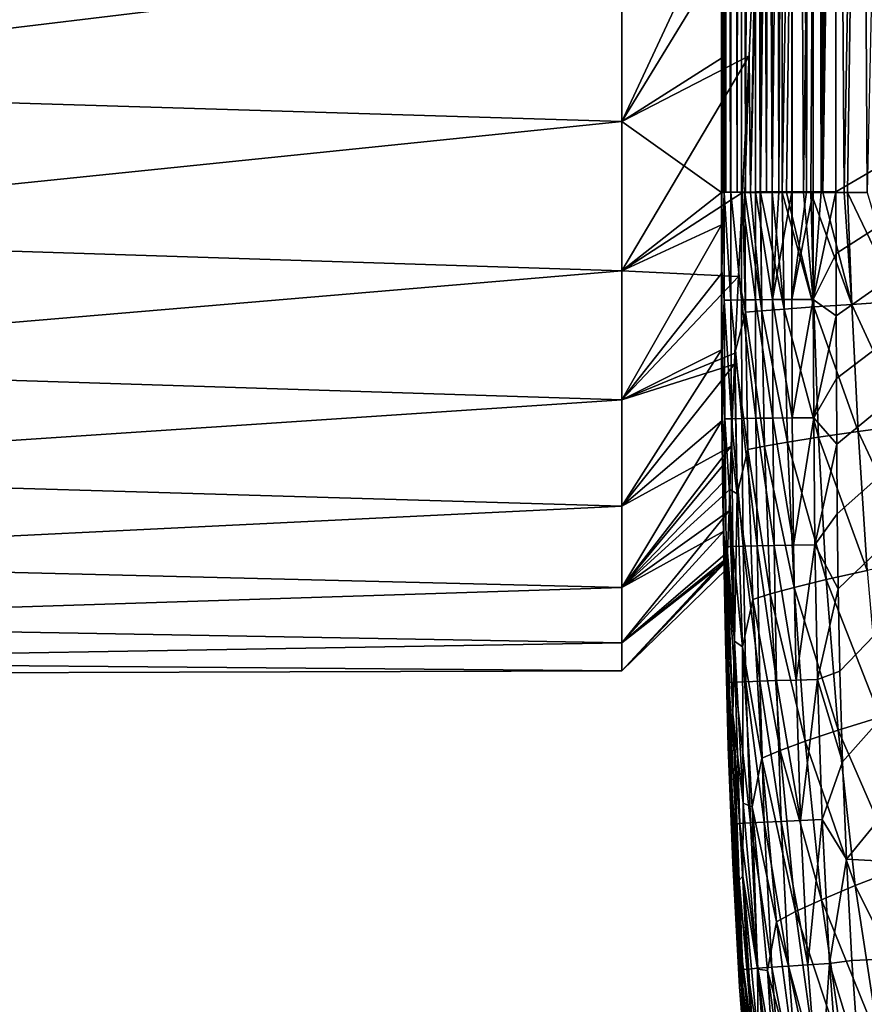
# Model space of a CAD drawing. Header units: metres. Extents: x -82 to 113, y -109 to 109.
# Tile 36 of 256: x -29.89 to -22.57, y -92.36 to -83.82. Entities that reach past the tile are written whole.
import ezdxf

# ---------------------------------------------------------------- set-up
doc = ezdxf.new("R2010")
doc.units = ezdxf.units.M
doc.layers.add('solid_20_382_013_XXX', color=7, linetype='CONTINUOUS')

msp = doc.modelspace()

# ---------------------------------------------------------------- linework, layer by layer
at = {"layer": 'solid_20_382_013_XXX'}
for points in [[(-23.069218, -85.314766, -22.980833), (-23.000788, -60.712326, -23.071531), (-23.189531, -60.751041, -23.119652)], [(-23.069218, -85.314766, -22.980833), (-23.009754, -85.31469, -22.966312), (-23.000788, -60.712326, -23.071531)], [(-23.009754, -85.31469, -22.966312), (-22.942413, -85.314644, -22.954447), (-23.000788, -60.712326, -23.071531)], [(-22.942413, -85.314644, -22.954447), (-22.806494, -60.699379, -23.060045), (-23.000788, -60.712326, -23.071531)], [(-22.808977, -68.767166, -23.030502), (-22.806494, -60.699379, -23.060045), (-22.942413, -85.314644, -22.954447)], [(-23.414785, -85.315926, -23.15464), (-23.364967, -60.788895, -23.203453), (-23.51861, -60.822563, -23.321909)], [(-23.414785, -85.315926, -23.15464), (-23.364758, -85.315666, -23.118164), (-23.364967, -60.788895, -23.203453)], [(-23.307114, -85.315407, -23.081621), (-23.189531, -60.751041, -23.119652), (-23.364967, -60.788895, -23.203453)], [(-23.364758, -85.315666, -23.118164), (-23.307114, -85.315407, -23.081621), (-23.364967, -60.788895, -23.203453)], [(-23.307114, -85.315407, -23.081621), (-23.196331, -85.315033, -23.025547), (-23.189531, -60.751041, -23.119652)], [(-23.196331, -85.315033, -23.025547), (-23.191294, -85.315018, -23.023397), (-23.189531, -60.751041, -23.119652)], [(-23.191294, -85.315018, -23.023397), (-23.069218, -85.314766, -22.980833), (-23.189531, -60.751041, -23.119652)], [(-23.793049, -85.321022, -23.813835), (-23.784405, -60.876698, -23.851048), (-23.801607, -60.95929, -24.056564)], [(-23.793049, -85.321022, -23.813835), (-23.781471, -85.320465, -23.744371), (-23.784405, -60.876698, -23.851048)], [(-23.726704, -85.319038, -23.564386), (-23.731098, -60.866573, -23.653408), (-23.784405, -60.876698, -23.851048)], [(-23.767967, -85.32, -23.686777), (-23.726704, -85.319038, -23.564386), (-23.784405, -60.876698, -23.851048)], [(-23.781471, -85.320465, -23.744371), (-23.767967, -85.32, -23.686777), (-23.784405, -60.876698, -23.851048)], [(-23.669737, -85.31813, -23.448063), (-23.642164, -60.84882, -23.473776), (-23.731098, -60.866573, -23.653408)], [(-23.723799, -85.318977, -23.557404), (-23.669737, -85.31813, -23.448063), (-23.731098, -60.866573, -23.653408)], [(-23.726704, -85.319038, -23.564386), (-23.723799, -85.318977, -23.557404), (-23.731098, -60.866573, -23.653408)], [(-23.669737, -85.31813, -23.448063), (-23.632595, -85.317665, -23.388237), (-23.642164, -60.84882, -23.473776)], [(-23.597876, -85.317299, -23.339663), (-23.51861, -60.822563, -23.321909), (-23.642164, -60.84882, -23.473776)], [(-23.632595, -85.317665, -23.388237), (-23.597876, -85.317299, -23.339663), (-23.642164, -60.84882, -23.473776)], [(-23.597876, -85.317299, -23.339663), (-23.511566, -85.316551, -23.240419), (-23.51861, -60.822563, -23.321909)], [(-23.511566, -85.316551, -23.240419), (-23.414785, -85.315926, -23.15464), (-23.51861, -60.822563, -23.321909)], [(-23.793049, -85.321022, -23.813835), (-23.801607, -60.95929, -24.056564), (-23.80172, -68.567528, -24.030706)], [(-23.793049, -85.321022, -23.813835), (-23.80172, -68.567528, -24.030706), (-23.801802, -73.945496, -24.007229)], [(-22.942413, -85.314644, -22.954447), (-22.81069, -77.289207, -22.990841), (-22.808977, -68.767166, -23.030502)], [(-23.793049, -85.321022, -23.813835), (-23.801802, -73.945496, -24.007229), (-23.801851, -77.14267, -23.990726)], [(-23.803143, -78.205772, -27.08736), (-23.802862, -85.322258, -25.74333), (-23.803001, -76.859779, -26.972336)], [(-23.802862, -85.322258, -25.74333), (-23.802402, -76.858665, -25.517931), (-23.803001, -76.859779, -26.972336)], [(-23.802862, -85.322258, -25.74333), (-23.801994, -85.322258, -23.944342), (-23.802402, -76.858665, -25.517931)], [(-23.801994, -85.322258, -23.944342), (-23.801851, -77.14267, -23.990726), (-23.802402, -76.858665, -25.517931)], [(-23.365648, -85.32267, -50.423298), (-23.39032, -78.141808, -50.704758), (-23.274719, -76.858665, -51.759754)], [(-23.278244, -85.32267, -51.117401), (-23.365648, -85.32267, -50.423298), (-23.274719, -76.858665, -51.759754)], [(-23.278244, -85.32267, -51.117401), (-23.274719, -76.858665, -51.759754), (-23.138985, -76.858665, -52.65329)], [(-23.240612, -85.32267, -51.382061), (-23.278244, -85.32267, -51.117401), (-23.138985, -76.858665, -52.65329)], [(-23.094082, -85.32267, -52.267021), (-23.240612, -85.32267, -51.382061), (-23.138985, -76.858665, -52.65329)], [(-23.094082, -85.32267, -52.267021), (-23.138985, -76.858665, -52.65329), (-22.981079, -76.858665, -53.478127)], [(-23.029715, -85.32267, -52.598145), (-23.094082, -85.32267, -52.267021), (-22.981079, -76.858665, -53.478127)], [(-22.926821, -85.32267, -53.071785), (-23.029715, -85.32267, -52.598145), (-22.981079, -76.858665, -53.478127)], [(-22.926821, -85.32267, -53.071785), (-22.981079, -76.858665, -53.478127), (-22.799257, -76.858665, -54.236935)], [(-22.741341, -85.32267, -53.791428), (-22.926821, -85.32267, -53.071785), (-22.799257, -76.858665, -54.236935)], [(-22.741341, -85.32267, -53.791428), (-22.799257, -76.858665, -54.236935), (-22.59177, -76.858665, -54.932392)], [(-22.712763, -85.32267, -53.889912), (-22.741341, -85.32267, -53.791428), (-22.59177, -76.858665, -54.932392)], [(-22.542662, -85.32267, -54.421597), (-22.712763, -85.32267, -53.889912), (-22.59177, -76.858665, -54.932392)], [(-22.542662, -85.32267, -54.421597), (-22.59177, -76.858665, -54.932392), (-22.356874, -76.858665, -55.567162)], [(-23.793049, -85.321022, -23.813835), (-23.801851, -77.14267, -23.990726), (-23.801994, -85.322258, -23.944342)], [(-22.942413, -85.314644, -22.954447), (-22.813171, -85.314659, -22.944649), (-22.81069, -77.289207, -22.990841)], [(-22.81069, -77.289207, -22.990841), (-22.813171, -85.314659, -22.944649), (-13.600293, -79.930237, -22.896109)], [(-23.365648, -85.32267, -50.423298), (-23.398672, -78.949333, -50.570068), (-23.39032, -78.141808, -50.704758)], [(-23.803143, -78.205772, -27.08736), (-23.803268, -79.043488, -27.23632), (-23.802862, -85.322258, -25.74333)], [(-23.466204, -85.32267, -49.438103), (-23.412252, -79.751457, -50.38311), (-23.398672, -78.949333, -50.570068)], [(-23.365648, -85.32267, -50.423298), (-23.466204, -85.32267, -49.438103), (-23.398672, -78.949333, -50.570068)], [(-23.803268, -79.043488, -27.23632), (-23.803427, -79.861053, -27.441381), (-23.802862, -85.322258, -25.74333)], [(-23.466204, -85.32267, -49.438103), (-23.430706, -80.546272, -50.142731), (-23.412252, -79.751457, -50.38311)], [(-23.803427, -79.861053, -27.441381), (-23.803856, -85.322258, -27.441784), (-23.802862, -85.322258, -25.74333)], [(-23.803427, -79.861053, -27.441381), (-23.803846, -81.416069, -28.006645), (-23.803856, -85.322258, -27.441784)], [(-22.811981, -85.850426, -22.941223), (-13.600293, -79.930237, -22.896109), (-22.813171, -85.314659, -22.944649)], [(-22.811981, -85.850426, -22.941223), (-22.810823, -86.390823, -22.937725), (-13.600293, -79.930237, -22.896109)], [(-22.810823, -86.390823, -22.937725), (-22.809156, -86.93644, -22.934143), (-13.600293, -79.930237, -22.896109)], [(-22.809156, -86.93644, -22.934143), (-22.80666, -87.504013, -22.930359), (-13.600293, -79.930237, -22.896109)], [(-22.80666, -87.504013, -22.930359), (-22.801552, -88.108177, -22.926247), (-13.600293, -79.930237, -22.896109)], [(-22.801552, -88.108177, -22.926247), (-22.79269, -88.759438, -22.921709), (-13.600293, -79.930237, -22.896109)], [(-22.79269, -88.759438, -22.921709), (-22.778563, -89.473228, -22.916603), (-13.600293, -79.930237, -22.896109)], [(-22.778563, -89.473228, -22.916603), (-22.756174, -90.259949, -22.910789), (-13.600293, -79.930237, -22.896109)], [(-22.756174, -90.259949, -22.910789), (-22.72257, -91.105087, -22.904301), (-13.600293, -79.930237, -22.896109)], [(-22.72257, -91.105087, -22.904301), (-13.589728, -91.606667, -22.789688), (-13.600293, -79.930237, -22.896109)], [(-23.466204, -85.32267, -49.438103), (-23.453379, -81.32621, -49.849686), (-23.430706, -80.546272, -50.142731)], [(-23.469788, -85.32267, -49.398106), (-23.479191, -82.079132, -49.508183), (-23.453379, -81.32621, -49.849686)], [(-23.466204, -85.32267, -49.438103), (-23.469788, -85.32267, -49.398106), (-23.453379, -81.32621, -49.849686)], [(-23.803846, -81.416069, -28.006645), (-23.804409, -82.85083, -28.760229), (-23.803875, -85.322258, -27.470572)], [(-23.803846, -81.416069, -28.006645), (-23.803875, -85.322258, -27.470572), (-23.803856, -85.322258, -27.441784)], [(-23.554798, -85.32267, -48.311558), (-23.507103, -82.799629, -49.121563), (-23.479191, -82.079132, -49.508183)], [(-23.469788, -85.32267, -49.398106), (-23.554798, -85.32267, -48.311558), (-23.479191, -82.079132, -49.508183)], [(-24.67, -84.704178, -49.184216), (-23.507103, -82.799629, -49.121563), (-23.565752, -84.136642, -48.22089)], [(-24.67, -84.704178, -49.184216), (-24.67, -83.254585, -50.207455), (-23.507103, -82.799629, -49.121563)], [(-24.67, -84.704178, -29.015783), (-23.805115, -84.15657, -29.685228), (-23.804409, -82.85083, -28.760229)], [(-24.67, -83.254585, -27.992544), (-24.67, -84.704178, -29.015783), (-23.804409, -82.85083, -28.760229)], [(-23.804409, -82.85083, -28.760229), (-23.805115, -84.15657, -29.685228), (-23.804934, -85.322258, -29.140478)], [(-23.804409, -82.85083, -28.760229), (-23.804934, -85.322258, -29.140478), (-23.803875, -85.322258, -27.470572)], [(-23.554798, -85.32267, -48.311558), (-23.565752, -84.136642, -48.22089), (-23.507103, -82.799629, -49.121563)], [(-34.265072, -84.413933, -49.41357), (-34.265072, -83.000046, -50.358303), (-24.67, -83.254585, -50.207455)], [(-34.265072, -83.000046, -27.841698), (-34.265072, -84.413933, -28.78643), (-24.67, -83.254585, -27.992544)], [(-34.265072, -84.413933, -49.41357), (-24.67, -83.254585, -50.207455), (-24.67, -84.704178, -49.184216)], [(-34.265072, -84.413933, -28.78643), (-24.67, -84.704178, -29.015783), (-24.67, -83.254585, -27.992544)], [(-24.67, -86.000931, -47.973125), (-23.565752, -84.136642, -48.22089), (-23.622963, -85.322678, -47.164349)], [(-24.67, -86.000931, -47.973125), (-24.67, -84.704178, -49.184216), (-23.565752, -84.136642, -48.22089)], [(-24.67, -84.704178, -29.015783), (-23.805746, -85.322433, -30.766876), (-23.805115, -84.15657, -29.685228)], [(-23.805115, -84.15657, -29.685228), (-23.805746, -85.322433, -30.766876), (-23.804934, -85.322258, -29.140478)], [(-23.60265, -85.32267, -47.542377), (-23.622963, -85.322678, -47.164349), (-23.565752, -84.136642, -48.22089)], [(-23.554798, -85.32267, -48.311558), (-23.60265, -85.32267, -47.542377), (-23.565752, -84.136642, -48.22089)], [(-34.265072, -85.69239, -48.292389), (-34.265072, -84.413933, -49.41357), (-24.67, -84.704178, -49.184216)], [(-34.265072, -84.413933, -28.78643), (-34.265072, -85.69239, -29.907612), (-24.67, -84.704178, -29.015783)], [(-34.265072, -85.69239, -48.292389), (-24.67, -84.704178, -49.184216), (-24.67, -86.000931, -47.973125)], [(-34.265072, -85.69239, -29.907612), (-24.67, -86.000931, -30.226877), (-24.67, -84.704178, -29.015783)], [(-24.67, -84.704178, -29.015783), (-24.67, -86.000931, -30.226877), (-23.805746, -85.322433, -30.766876)], [(-24.67, -86.000931, -30.226877), (-23.805849, -85.603394, -31.0746), (-23.805746, -85.322433, -30.766876)], [(-24.67, -86.000931, -47.973125), (-23.622963, -85.322678, -47.164349), (-23.659014, -86.051414, -46.346169)], [(-23.805849, -85.603394, -31.0746), (-23.803856, -85.322258, -27.441784), (-23.803875, -85.322258, -27.470572)], [(-23.805849, -85.603394, -31.0746), (-23.802565, -86.358215, -27.436169), (-23.803856, -85.322258, -27.441784)], [(-23.805849, -85.603394, -31.0746), (-23.803875, -85.322258, -27.470572), (-23.804934, -85.322258, -29.140478)], [(-23.805849, -85.603394, -31.0746), (-23.804934, -85.322258, -29.140478), (-23.805746, -85.322433, -30.766876)], [(-23.802565, -86.358215, -27.436169), (-23.802862, -85.322258, -25.74333), (-23.803856, -85.322258, -27.441784)], [(-23.802565, -86.358215, -27.436169), (-23.801994, -85.322258, -23.944342), (-23.802862, -85.322258, -25.74333)], [(-23.802565, -86.358215, -27.436169), (-23.801487, -85.996078, -23.940033), (-23.801994, -85.322258, -23.944342)], [(-23.793049, -85.321022, -23.813835), (-23.801994, -85.322258, -23.944342), (-23.781471, -85.320465, -23.744371)], [(-23.801487, -85.996078, -23.940033), (-23.781471, -85.320465, -23.744371), (-23.801994, -85.322258, -23.944342)], [(-23.801487, -85.996078, -23.940033), (-23.780972, -86.255722, -23.738214), (-23.781471, -85.320465, -23.744371)], [(-23.781471, -85.320465, -23.744371), (-23.723799, -85.318977, -23.557404), (-23.767967, -85.32, -23.686777)], [(-23.723337, -86.254097, -23.551443), (-23.723799, -85.318977, -23.557404), (-23.781471, -85.320465, -23.744371)], [(-23.723337, -86.254097, -23.551443), (-23.781471, -85.320465, -23.744371), (-23.780972, -86.255722, -23.738214)], [(-23.767967, -85.32, -23.686777), (-23.723799, -85.318977, -23.557404), (-23.726704, -85.319038, -23.564386)], [(-23.723799, -85.318977, -23.557404), (-23.632595, -85.317665, -23.388237), (-23.669737, -85.31813, -23.448063)], [(-23.632095, -86.252602, -23.382225), (-23.632595, -85.317665, -23.388237), (-23.723799, -85.318977, -23.557404)], [(-23.632095, -86.252602, -23.382225), (-23.723799, -85.318977, -23.557404), (-23.723337, -86.254097, -23.551443)], [(-23.659014, -86.051414, -46.346169), (-23.622963, -85.322678, -47.164349), (-23.596737, -86.360893, -47.549309)], [(-23.632595, -85.317665, -23.388237), (-23.511566, -85.316551, -23.240419), (-23.597876, -85.317299, -23.339663)], [(-23.511181, -86.251259, -23.234535), (-23.511566, -85.316551, -23.240419), (-23.632595, -85.317665, -23.388237)], [(-23.511181, -86.251259, -23.234535), (-23.632595, -85.317665, -23.388237), (-23.632095, -86.252602, -23.382225)], [(-23.596737, -86.360893, -47.549309), (-23.622963, -85.322678, -47.164349), (-23.60265, -85.32267, -47.542377)], [(-23.456299, -86.348328, -49.452496), (-23.60265, -85.32267, -47.542377), (-23.554798, -85.32267, -48.311558)], [(-23.456299, -86.348328, -49.452496), (-23.596737, -86.360893, -47.549309), (-23.60265, -85.32267, -47.542377)], [(-23.456299, -86.348328, -49.452496), (-23.554798, -85.32267, -48.311558), (-23.469788, -85.32267, -49.398106)], [(-23.511566, -85.316551, -23.240419), (-23.364758, -85.315666, -23.118164), (-23.414785, -85.315926, -23.15464)], [(-23.364527, -86.250122, -23.112356), (-23.364758, -85.315666, -23.118164), (-23.511566, -85.316551, -23.240419)], [(-23.364527, -86.250122, -23.112356), (-23.511566, -85.316551, -23.240419), (-23.511181, -86.251259, -23.234535)], [(-23.456299, -86.348328, -49.452496), (-23.469788, -85.32267, -49.398106), (-23.466204, -85.32267, -49.438103)], [(-23.262079, -86.333092, -51.14259), (-23.466204, -85.32267, -49.438103), (-23.365648, -85.32267, -50.423298)], [(-23.262079, -86.333092, -51.14259), (-23.456299, -86.348328, -49.452496), (-23.466204, -85.32267, -49.438103)], [(-23.262079, -86.333092, -51.14259), (-23.365648, -85.32267, -50.423298), (-23.278244, -85.32267, -51.117401)], [(-23.364527, -86.250122, -23.112356), (-23.307114, -85.315407, -23.081621), (-23.364758, -85.315666, -23.118164)], [(-23.364527, -86.250122, -23.112356), (-23.196331, -85.315033, -23.025547), (-23.307114, -85.315407, -23.081621)], [(-23.196062, -86.249207, -23.019661), (-23.196331, -85.315033, -23.025547), (-23.364527, -86.250122, -23.112356)], [(-23.004536, -86.314552, -52.632339), (-23.278244, -85.32267, -51.117401), (-23.240612, -85.32267, -51.382061)], [(-23.004536, -86.314552, -52.632339), (-23.262079, -86.333092, -51.14259), (-23.278244, -85.32267, -51.117401)], [(-23.004536, -86.314552, -52.632339), (-23.240612, -85.32267, -51.382061), (-23.094082, -85.32267, -52.267021)], [(-23.196062, -86.249207, -23.019661), (-23.191294, -85.315018, -23.023397), (-23.196331, -85.315033, -23.025547)], [(-23.196062, -86.249207, -23.019661), (-23.009754, -85.31469, -22.966312), (-23.069218, -85.314766, -22.980833)], [(-23.009724, -86.248566, -22.960428), (-23.009754, -85.31469, -22.966312), (-23.196062, -86.249207, -23.019661)], [(-23.196062, -86.249207, -23.019661), (-23.069218, -85.314766, -22.980833), (-23.191294, -85.315018, -23.023397)], [(-23.004536, -86.314552, -52.632339), (-23.094082, -85.32267, -52.267021), (-23.029715, -85.32267, -52.598145)], [(-22.674194, -86.292068, -53.934361), (-23.029715, -85.32267, -52.598145), (-22.926821, -85.32267, -53.071785)], [(-22.674194, -86.292068, -53.934361), (-23.004536, -86.314552, -52.632339), (-23.029715, -85.32267, -52.598145)], [(-23.009724, -86.248566, -22.960428), (-22.942413, -85.314644, -22.954447), (-23.009754, -85.31469, -22.966312)], [(-23.009724, -86.248566, -22.960428), (-22.813171, -85.314659, -22.944649), (-22.942413, -85.314644, -22.954447)], [(-23.009724, -86.248566, -22.960428), (-22.811981, -85.850426, -22.941223), (-22.813171, -85.314659, -22.944649)], [(-22.674194, -86.292068, -53.934361), (-22.926821, -85.32267, -53.071785), (-22.741341, -85.32267, -53.791428)], [(-22.674194, -86.292068, -53.934361), (-22.741341, -85.32267, -53.791428), (-22.712763, -85.32267, -53.889912)], [(-22.262287, -86.264977, -55.059757), (-22.712763, -85.32267, -53.889912), (-22.542662, -85.32267, -54.421597)], [(-22.262287, -86.264977, -55.059757), (-22.674194, -86.292068, -53.934361), (-22.712763, -85.32267, -53.889912)], [(-24.67, -87.120613, -31.603167), (-23.806173, -86.024063, -31.578104), (-23.805849, -85.603394, -31.0746)], [(-24.67, -86.000931, -30.226877), (-24.67, -87.120613, -31.603167), (-23.805849, -85.603394, -31.0746)], [(-23.806173, -86.024063, -31.578104), (-23.804232, -86.706192, -31.077127), (-23.805849, -85.603394, -31.0746)], [(-23.805849, -85.603394, -31.0746), (-23.804232, -86.706192, -31.077127), (-23.802565, -86.358215, -27.436169)], [(-34.265072, -86.813568, -47.013931), (-34.265072, -85.69239, -48.292389), (-24.67, -86.000931, -47.973125)], [(-34.265072, -85.69239, -29.907612), (-34.265072, -86.813568, -31.186069), (-24.67, -86.000931, -30.226877)], [(-23.009724, -86.248566, -22.960428), (-22.810823, -86.390823, -22.937725), (-22.811981, -85.850426, -22.941223)], [(-34.265072, -86.813568, -47.013931), (-24.67, -86.000931, -47.973125), (-24.67, -87.120613, -46.596832)], [(-34.265072, -86.813568, -31.186069), (-24.67, -87.120613, -31.603167), (-24.67, -86.000931, -30.226877)], [(-24.67, -87.120613, -46.596832), (-24.67, -86.000931, -47.973125), (-23.659014, -86.051414, -46.346169)], [(-23.802565, -86.358215, -27.436169), (-23.800125, -86.719589, -23.935368), (-23.801487, -85.996078, -23.940033)], [(-23.801487, -85.996078, -23.940033), (-23.800125, -86.719589, -23.935368), (-23.780972, -86.255722, -23.738214)], [(-24.67, -87.120613, -31.603167), (-23.805231, -86.685501, -32.503075), (-23.806173, -86.024063, -31.578104)], [(-24.67, -87.120613, -46.596832), (-23.659014, -86.051414, -46.346169), (-23.689558, -86.71656, -45.431797)], [(-23.806173, -86.024063, -31.578104), (-23.805231, -86.685501, -32.503075), (-23.804232, -86.706192, -31.077127)], [(-23.659014, -86.051414, -46.346169), (-23.596737, -86.360893, -47.549309), (-23.689558, -86.71656, -45.431797)], [(-23.800125, -86.719589, -23.935368), (-23.777128, -87.285789, -23.731556), (-23.780972, -86.255722, -23.738214)], [(-23.719538, -87.283844, -23.544804), (-23.723337, -86.254097, -23.551443), (-23.780972, -86.255722, -23.738214)], [(-23.719538, -87.283844, -23.544804), (-23.780972, -86.255722, -23.738214), (-23.777128, -87.285789, -23.731556)], [(-23.628344, -87.281883, -23.375595), (-23.632095, -86.252602, -23.382225), (-23.723337, -86.254097, -23.551443)], [(-23.628344, -87.281883, -23.375595), (-23.723337, -86.254097, -23.551443), (-23.719538, -87.283844, -23.544804)], [(-23.507481, -87.279945, -23.227907), (-23.511181, -86.251259, -23.234535), (-23.632095, -86.252602, -23.382225)], [(-23.507481, -87.279945, -23.227907), (-23.632095, -86.252602, -23.382225), (-23.628344, -87.281883, -23.375595)], [(-23.360876, -87.278107, -23.105715), (-23.364527, -86.250122, -23.112356), (-23.511181, -86.251259, -23.234535)], [(-23.360876, -87.278107, -23.105715), (-23.511181, -86.251259, -23.234535), (-23.507481, -87.279945, -23.227907)], [(-23.192461, -87.27639, -23.012997), (-23.196062, -86.249207, -23.019661), (-23.364527, -86.250122, -23.112356)], [(-23.192461, -87.27639, -23.012997), (-23.364527, -86.250122, -23.112356), (-23.360876, -87.278107, -23.105715)], [(-23.009724, -86.248566, -22.960428), (-23.196062, -86.249207, -23.019661), (-23.192461, -87.27639, -23.012997)], [(-23.006166, -87.274887, -22.953728), (-23.009724, -86.248566, -22.960428), (-23.192461, -87.27639, -23.012997)], [(-23.006166, -87.274887, -22.953728), (-22.810823, -86.390823, -22.937725), (-23.009724, -86.248566, -22.960428)], [(-22.262287, -86.264977, -55.059757), (-22.191954, -87.336395, -55.102909), (-22.674194, -86.292068, -53.934361)], [(-23.456299, -86.348328, -49.452496), (-23.433071, -87.521439, -49.463223), (-23.596737, -86.360893, -47.549309)], [(-23.262079, -86.333092, -51.14259), (-23.231775, -87.486565, -51.162453), (-23.456299, -86.348328, -49.452496)], [(-23.231775, -87.486565, -51.162453), (-23.433071, -87.521439, -49.463223), (-23.456299, -86.348328, -49.452496)], [(-23.004536, -86.314552, -52.632339), (-22.964302, -87.444984, -52.661579), (-23.262079, -86.333092, -51.14259)], [(-22.964302, -87.444984, -52.661579), (-23.231775, -87.486565, -51.162453), (-23.262079, -86.333092, -51.14259)], [(-22.674194, -86.292068, -53.934361), (-22.620638, -87.395378, -53.972137), (-23.004536, -86.314552, -52.632339)], [(-22.620638, -87.395378, -53.972137), (-22.964302, -87.444984, -52.661579), (-23.004536, -86.314552, -52.632339)], [(-22.191954, -87.336395, -55.102909), (-22.620638, -87.395378, -53.972137), (-22.674194, -86.292068, -53.934361)], [(-23.804232, -86.706192, -31.077127), (-23.79641, -87.562027, -27.430342), (-23.802565, -86.358215, -27.436169)], [(-23.802565, -86.358215, -27.436169), (-23.79641, -87.562027, -27.430342), (-23.800125, -86.719589, -23.935368)], [(-23.596737, -86.360893, -47.549309), (-23.578325, -87.550934, -47.552074), (-23.689558, -86.71656, -45.431797)], [(-23.433071, -87.521439, -49.463223), (-23.578325, -87.550934, -47.552074), (-23.596737, -86.360893, -47.549309)], [(-23.006166, -87.274887, -22.953728), (-22.809156, -86.93644, -22.934143), (-22.810823, -86.390823, -22.937725)], [(-24.67, -88.042496, -33.119129), (-23.801577, -87.301575, -33.577213), (-23.805231, -86.685501, -32.503075)], [(-24.67, -87.120613, -31.603167), (-24.67, -88.042496, -33.119129), (-23.805231, -86.685501, -32.503075)], [(-23.805231, -86.685501, -32.503075), (-23.801577, -87.301575, -33.577213), (-23.804232, -86.706192, -31.077127)], [(-24.67, -87.120613, -46.596832), (-23.689558, -86.71656, -45.431797), (-23.6936, -86.810959, -45.28474)], [(-23.804232, -86.706192, -31.077127), (-23.793299, -87.986931, -31.067177), (-23.79641, -87.562027, -27.430342)], [(-23.79714, -87.691811, -34.429783), (-23.793299, -87.986931, -31.067177), (-23.804232, -86.706192, -31.077127)], [(-23.801577, -87.301575, -33.577213), (-23.79714, -87.691811, -34.429783), (-23.804232, -86.706192, -31.077127)], [(-23.800125, -86.719589, -23.935368), (-23.795927, -87.492226, -23.930328), (-23.777128, -87.285789, -23.731556)], [(-23.79641, -87.562027, -27.430342), (-23.795927, -87.492226, -23.930328), (-23.800125, -86.719589, -23.935368)], [(-23.6936, -86.810959, -45.28474), (-23.689558, -86.71656, -45.431797), (-23.669401, -87.93692, -45.416264)], [(-23.578325, -87.550934, -47.552074), (-23.669401, -87.93692, -45.416264), (-23.689558, -86.71656, -45.431797)], [(-34.265072, -87.758301, -45.600048), (-34.265072, -86.813568, -47.013931), (-24.67, -87.120613, -46.596832)], [(-34.265072, -86.813568, -31.186069), (-34.265072, -87.758301, -32.599953), (-24.67, -87.120613, -31.603167)], [(-24.67, -88.042496, -45.080872), (-23.6936, -86.810959, -45.28474), (-23.721281, -87.522362, -43.972469)], [(-24.67, -88.042496, -45.080872), (-24.67, -87.120613, -46.596832), (-23.6936, -86.810959, -45.28474)], [(-23.721281, -87.522362, -43.972469), (-23.6936, -86.810959, -45.28474), (-23.669401, -87.93692, -45.416264)], [(-23.006166, -87.274887, -22.953728), (-22.80666, -87.504013, -22.930359), (-22.809156, -86.93644, -22.934143)], [(-34.265072, -87.758301, -45.600048), (-24.67, -87.120613, -46.596832), (-24.67, -88.042496, -45.080872)], [(-34.265072, -87.758301, -32.599953), (-24.67, -88.042496, -33.119129), (-24.67, -87.120613, -31.603167)], [(-23.795927, -87.492226, -23.930328), (-23.787254, -88.315697, -23.924891), (-23.777128, -87.285789, -23.731556)], [(-23.787254, -88.315697, -23.924891), (-23.76594, -88.396133, -23.724236), (-23.777128, -87.285789, -23.731556)], [(-23.70842, -88.393684, -23.537483), (-23.719538, -87.283844, -23.544804), (-23.777128, -87.285789, -23.731556)], [(-23.70842, -88.393684, -23.537483), (-23.777128, -87.285789, -23.731556), (-23.76594, -88.396133, -23.724236)], [(-23.617296, -88.390953, -23.368263), (-23.628344, -87.281883, -23.375595), (-23.719538, -87.283844, -23.544804)], [(-23.617296, -88.390953, -23.368263), (-23.719538, -87.283844, -23.544804), (-23.70842, -88.393684, -23.537483)], [(-23.496498, -88.388023, -23.220554), (-23.507481, -87.279945, -23.227907), (-23.628344, -87.281883, -23.375595)], [(-23.496498, -88.388023, -23.220554), (-23.628344, -87.281883, -23.375595), (-23.617296, -88.390953, -23.368263)], [(-23.349957, -88.385002, -23.098333), (-23.360876, -87.278107, -23.105715), (-23.507481, -87.279945, -23.227907)], [(-23.349957, -88.385002, -23.098333), (-23.507481, -87.279945, -23.227907), (-23.496498, -88.388023, -23.220554)], [(-23.181599, -88.381943, -23.005575), (-23.192461, -87.27639, -23.012997), (-23.360876, -87.278107, -23.105715)], [(-23.181599, -88.381943, -23.005575), (-23.360876, -87.278107, -23.105715), (-23.349957, -88.385002, -23.098333)], [(-23.006166, -87.274887, -22.953728), (-23.192461, -87.27639, -23.012997), (-23.181599, -88.381943, -23.005575)], [(-22.995352, -88.378967, -22.946259), (-23.006166, -87.274887, -22.953728), (-23.181599, -88.381943, -23.005575)], [(-22.995352, -88.378967, -22.946259), (-22.80666, -87.504013, -22.930359), (-23.006166, -87.274887, -22.953728)], [(-24.67, -88.749382, -34.746536), (-23.79714, -87.691811, -34.429783), (-23.801577, -87.301575, -33.577213)], [(-24.67, -88.042496, -33.119129), (-24.67, -88.749382, -34.746536), (-23.801577, -87.301575, -33.577213)], [(-22.191954, -87.336395, -55.102909), (-22.098761, -88.505394, -55.133446), (-22.620638, -87.395378, -53.972137)], [(-22.964302, -87.444984, -52.661579), (-22.898134, -88.679657, -52.682446), (-23.231775, -87.486565, -51.162453)], [(-22.620638, -87.395378, -53.972137), (-22.542145, -88.599754, -53.999256), (-22.964302, -87.444984, -52.661579)], [(-22.542145, -88.599754, -53.999256), (-22.898134, -88.679657, -52.682446), (-22.964302, -87.444984, -52.661579)], [(-22.098761, -88.505394, -55.133446), (-22.542145, -88.599754, -53.999256), (-22.620638, -87.395378, -53.972137)], [(-24.67, -88.749382, -43.453465), (-23.721281, -87.522362, -43.972469), (-23.734068, -87.899307, -43.049366)], [(-24.67, -88.749382, -43.453465), (-24.67, -88.042496, -45.080872), (-23.721281, -87.522362, -43.972469)], [(-23.79641, -87.562027, -27.430342), (-23.787254, -88.315697, -23.924891), (-23.795927, -87.492226, -23.930328)], [(-23.721281, -87.522362, -43.972469), (-23.669401, -87.93692, -45.416264), (-23.734068, -87.899307, -43.049366)], [(-23.433071, -87.521439, -49.463223), (-23.384125, -88.804245, -49.469421), (-23.578325, -87.550934, -47.552074)], [(-23.231775, -87.486565, -51.162453), (-23.175341, -88.747131, -51.176037), (-23.433071, -87.521439, -49.463223)], [(-23.175341, -88.747131, -51.176037), (-23.384125, -88.804245, -49.469421), (-23.433071, -87.521439, -49.463223)], [(-22.898134, -88.679657, -52.682446), (-23.175341, -88.747131, -51.176037), (-23.231775, -87.486565, -51.162453)], [(-22.995352, -88.378967, -22.946259), (-22.801552, -88.108177, -22.926247), (-22.80666, -87.504013, -22.930359)], [(-23.79641, -87.562027, -27.430342), (-23.777746, -88.88575, -27.424351), (-23.787254, -88.315697, -23.924891)], [(-23.793299, -87.986931, -31.067177), (-23.777746, -88.88575, -27.424351), (-23.79641, -87.562027, -27.430342)], [(-23.578325, -87.550934, -47.552074), (-23.535027, -88.853073, -47.551628), (-23.669401, -87.93692, -45.416264)], [(-23.384125, -88.804245, -49.469421), (-23.535027, -88.853073, -47.551628), (-23.578325, -87.550934, -47.552074)], [(-24.67, -88.749382, -34.746536), (-23.794888, -87.83802, -34.80323), (-23.79714, -87.691811, -34.429783)], [(-23.79714, -87.691811, -34.429783), (-23.770164, -89.054703, -34.43681), (-23.793299, -87.986931, -31.067177)], [(-23.794888, -87.83802, -34.80323), (-23.770164, -89.054703, -34.43681), (-23.79714, -87.691811, -34.429783)], [(-34.265072, -88.510437, -44.074867), (-34.265072, -87.758301, -45.600048), (-24.67, -88.042496, -45.080872)], [(-34.265072, -87.758301, -32.599953), (-34.265072, -88.510437, -34.12513), (-24.67, -88.042496, -33.119129)], [(-24.67, -88.749382, -34.746536), (-23.785612, -88.258751, -36.181114), (-23.794888, -87.83802, -34.80323)], [(-23.794888, -87.83802, -34.80323), (-23.785612, -88.258751, -36.181114), (-23.770164, -89.054703, -34.43681)], [(-24.67, -88.749382, -43.453465), (-23.734068, -87.899307, -43.049366), (-23.73999, -88.081787, -42.498062)], [(-23.73999, -88.081787, -42.498062), (-23.734068, -87.899307, -43.049366), (-23.693338, -89.213303, -43.037373)], [(-23.669401, -87.93692, -45.416264), (-23.693338, -89.213303, -43.037373), (-23.734068, -87.899307, -43.049366)], [(-23.669401, -87.93692, -45.416264), (-23.62249, -89.261505, -45.409851), (-23.693338, -89.213303, -43.037373)], [(-23.535027, -88.853073, -47.551628), (-23.62249, -89.261505, -45.409851), (-23.669401, -87.93692, -45.416264)], [(-34.265072, -88.510437, -44.074867), (-24.67, -88.042496, -45.080872), (-24.67, -88.749382, -43.453465)], [(-34.265072, -88.510437, -34.12513), (-24.67, -88.749382, -34.746536), (-24.67, -88.042496, -33.119129)], [(-23.793299, -87.986931, -31.067177), (-23.764833, -89.377357, -31.057011), (-23.777746, -88.88575, -27.424351)], [(-23.770164, -89.054703, -34.43681), (-23.764833, -89.377357, -31.057011), (-23.793299, -87.986931, -31.067177)], [(-24.67, -89.228081, -41.744999), (-23.73999, -88.081787, -42.498062), (-23.75285, -88.442917, -40.933582)], [(-24.67, -89.228081, -41.744999), (-24.67, -88.749382, -43.453465), (-23.73999, -88.081787, -42.498062)], [(-23.75285, -88.442917, -40.933582), (-23.73999, -88.081787, -42.498062), (-23.693338, -89.213303, -43.037373)], [(-22.995352, -88.378967, -22.946259), (-22.79269, -88.759438, -22.921709), (-22.801552, -88.108177, -22.926247)], [(-24.67, -89.228081, -36.454998), (-23.775875, -88.506905, -37.555164), (-23.785612, -88.258751, -36.181114)], [(-24.67, -88.749382, -34.746536), (-24.67, -89.228081, -36.454998), (-23.785612, -88.258751, -36.181114)], [(-23.787254, -88.315697, -23.924891), (-23.772116, -89.193123, -23.919014), (-23.76594, -88.396133, -23.724236)], [(-23.777746, -88.88575, -27.424351), (-23.772116, -89.193123, -23.919014), (-23.787254, -88.315697, -23.924891)], [(-23.785612, -88.258751, -36.181114), (-23.775875, -88.506905, -37.555164), (-23.770164, -89.054703, -34.43681)], [(-23.772116, -89.193123, -23.919014), (-23.743246, -89.572235, -23.716303), (-23.76594, -88.396133, -23.724236)], [(-23.685822, -89.569069, -23.529518), (-23.70842, -88.393684, -23.537483), (-23.76594, -88.396133, -23.724236)], [(-23.685822, -89.569069, -23.529518), (-23.76594, -88.396133, -23.724236), (-23.743246, -89.572235, -23.716303)], [(-23.594791, -89.565254, -23.360256), (-23.617296, -88.390953, -23.368263), (-23.70842, -88.393684, -23.537483)], [(-23.594791, -89.565254, -23.360256), (-23.70842, -88.393684, -23.537483), (-23.685822, -89.569069, -23.529518)], [(-23.474081, -89.560905, -23.212498), (-23.496498, -88.388023, -23.220554), (-23.617296, -88.390953, -23.368263)], [(-23.474081, -89.560905, -23.212498), (-23.617296, -88.390953, -23.368263), (-23.594791, -89.565254, -23.360256)], [(-23.327616, -89.556175, -23.090219), (-23.349957, -88.385002, -23.098333), (-23.496498, -88.388023, -23.220554)], [(-23.327616, -89.556175, -23.090219), (-23.496498, -88.388023, -23.220554), (-23.474081, -89.560905, -23.212498)], [(-23.159325, -89.551186, -22.997402), (-23.181599, -88.381943, -23.005575), (-23.349957, -88.385002, -23.098333)], [(-23.159325, -89.551186, -22.997402), (-23.349957, -88.385002, -23.098333), (-23.327616, -89.556175, -23.090219)], [(-22.995352, -88.378967, -22.946259), (-23.181599, -88.381943, -23.005575), (-23.159325, -89.551186, -22.997402)], [(-22.973133, -89.546074, -22.938025), (-22.995352, -88.378967, -22.946259), (-23.159325, -89.551186, -22.997402)], [(-22.973133, -89.546074, -22.938025), (-22.79269, -88.759438, -22.921709), (-22.995352, -88.378967, -22.946259)], [(-24.67, -89.228081, -41.744999), (-23.75285, -88.442917, -40.933582), (-23.756403, -88.513748, -40.423267)], [(-23.75285, -88.442917, -40.933582), (-23.693338, -89.213303, -43.037373), (-23.756403, -88.513748, -40.423267)], [(-34.265072, -89.057045, -42.464619), (-34.265072, -88.510437, -44.074867), (-24.67, -88.749382, -43.453465)], [(-34.265072, -88.510437, -34.12513), (-34.265072, -89.057045, -35.735382), (-24.67, -88.749382, -34.746536)], [(-24.67, -89.469688, -38.212811), (-23.774849, -88.523781, -37.701389), (-23.775875, -88.506905, -37.555164)], [(-24.67, -89.228081, -36.454998), (-24.67, -89.469688, -38.212811), (-23.775875, -88.506905, -37.555164)], [(-24.67, -89.469688, -39.98719), (-23.756403, -88.513748, -40.423267), (-23.763836, -88.591927, -39.314899)], [(-24.67, -89.469688, -39.98719), (-24.67, -89.228081, -41.744999), (-23.756403, -88.513748, -40.423267)], [(-24.67, -89.469688, -38.212811), (-23.763836, -88.591927, -39.314899), (-23.774849, -88.523781, -37.701389)], [(-23.775875, -88.506905, -37.555164), (-23.730595, -89.867966, -37.549541), (-23.770164, -89.054703, -34.43681)], [(-23.774849, -88.523781, -37.701389), (-23.730595, -89.867966, -37.549541), (-23.775875, -88.506905, -37.555164)], [(-23.774849, -88.523781, -37.701389), (-23.763836, -88.591927, -39.314899), (-23.730595, -89.867966, -37.549541)], [(-23.763836, -88.591927, -39.314899), (-23.756403, -88.513748, -40.423267), (-23.707035, -89.845711, -40.4161)], [(-23.693338, -89.213303, -43.037373), (-23.707035, -89.845711, -40.4161), (-23.756403, -88.513748, -40.423267)], [(-24.67, -89.469688, -38.212811), (-24.67, -89.469688, -39.98719), (-23.763836, -88.591927, -39.314899)], [(-23.763836, -88.591927, -39.314899), (-23.707035, -89.845711, -40.4161), (-23.730595, -89.867966, -37.549541)], [(-22.542145, -88.599754, -53.999256), (-22.428497, -89.873779, -54.014721), (-22.898134, -88.679657, -52.682446)], [(-22.898134, -88.679657, -52.682446), (-22.795071, -89.985832, -52.693901), (-23.175341, -88.747131, -51.176037)], [(-22.428497, -89.873779, -54.014721), (-22.795071, -89.985832, -52.693901), (-22.898134, -88.679657, -52.682446)], [(-34.265072, -89.057045, -42.464619), (-24.67, -88.749382, -43.453465), (-24.67, -89.228081, -41.744999)], [(-34.265072, -89.057045, -35.735382), (-24.67, -89.228081, -36.454998), (-24.67, -88.749382, -34.746536)], [(-23.384125, -88.804245, -49.469421), (-23.297787, -90.161034, -49.470341), (-23.535027, -88.853073, -47.551628)], [(-23.175341, -88.747131, -51.176037), (-23.081337, -90.080627, -51.182396), (-23.384125, -88.804245, -49.469421)], [(-23.081337, -90.080627, -51.182396), (-23.297787, -90.161034, -49.470341), (-23.384125, -88.804245, -49.469421)], [(-22.795071, -89.985832, -52.693901), (-23.081337, -90.080627, -51.182396), (-23.175341, -88.747131, -51.176037)], [(-22.973133, -89.546074, -22.938025), (-22.778563, -89.473228, -22.916603), (-22.79269, -88.759438, -22.921709)], [(-23.777746, -88.88575, -27.424351), (-23.739017, -90.284607, -27.418289), (-23.772116, -89.193123, -23.919014)], [(-23.764833, -89.377357, -31.057011), (-23.739017, -90.284607, -27.418289), (-23.777746, -88.88575, -27.424351)], [(-23.535027, -88.853073, -47.551628), (-23.455153, -90.229927, -47.547443), (-23.62249, -89.261505, -45.409851)], [(-23.297787, -90.161034, -49.470341), (-23.455153, -90.229927, -47.547443), (-23.535027, -88.853073, -47.551628)], [(-34.265072, -89.388786, -40.796791), (-34.265072, -89.057045, -42.464619), (-24.67, -89.228081, -41.744999)], [(-34.265072, -89.057045, -35.735382), (-34.265072, -89.388786, -37.403206), (-24.67, -89.228081, -36.454998)], [(-23.770164, -89.054703, -34.43681), (-23.715435, -90.504723, -34.423828), (-23.764833, -89.377357, -31.057011)], [(-23.730595, -89.867966, -37.549541), (-23.715435, -90.504723, -34.423828), (-23.770164, -89.054703, -34.43681)], [(-34.265072, -89.388786, -40.796791), (-24.67, -89.228081, -41.744999), (-24.67, -89.469688, -39.98719)], [(-34.265072, -89.388786, -37.403206), (-24.67, -89.469688, -38.212811), (-24.67, -89.228081, -36.454998)], [(-23.772116, -89.193123, -23.919014), (-23.747419, -90.129929, -23.912624), (-23.743246, -89.572235, -23.716303)], [(-23.739017, -90.284607, -27.418289), (-23.747419, -90.129929, -23.912624), (-23.772116, -89.193123, -23.919014)], [(-23.693338, -89.213303, -43.037373), (-23.616873, -90.618965, -43.025566), (-23.707035, -89.845711, -40.4161)], [(-23.62249, -89.261505, -45.409851), (-23.616873, -90.618965, -43.025566), (-23.693338, -89.213303, -43.037373)], [(-23.62249, -89.261505, -45.409851), (-23.538363, -90.650108, -45.400879), (-23.616873, -90.618965, -43.025566)], [(-23.455153, -90.229927, -47.547443), (-23.538363, -90.650108, -45.400879), (-23.62249, -89.261505, -45.409851)], [(-34.265072, -89.5, -39.099998), (-34.265072, -89.388786, -40.796791), (-24.67, -89.469688, -39.98719)], [(-34.265072, -89.388786, -37.403206), (-34.265072, -89.5, -39.099998), (-24.67, -89.469688, -38.212811)], [(-23.764833, -89.377357, -31.057011), (-23.709354, -90.833031, -31.046867), (-23.739017, -90.284607, -27.418289)], [(-23.715435, -90.504723, -34.423828), (-23.709354, -90.833031, -31.046867), (-23.764833, -89.377357, -31.057011)], [(-34.265072, -89.5, -39.099998), (-24.67, -89.469688, -39.98719), (-24.67, -89.469688, -38.212811)], [(-22.973133, -89.546074, -22.938025), (-22.756174, -90.259949, -22.910789), (-22.778563, -89.473228, -22.916603)], [(-23.747419, -90.129929, -23.912624), (-23.703119, -90.799698, -23.707762), (-23.743246, -89.572235, -23.716303)], [(-23.645838, -90.795555, -23.520908), (-23.685822, -89.569069, -23.529518), (-23.743246, -89.572235, -23.716303)], [(-23.645838, -90.795555, -23.520908), (-23.743246, -89.572235, -23.716303), (-23.703119, -90.799698, -23.707762)], [(-23.554943, -90.790245, -23.351568), (-23.594791, -89.565254, -23.360256), (-23.685822, -89.569069, -23.529518)], [(-23.554943, -90.790245, -23.351568), (-23.685822, -89.569069, -23.529518), (-23.645838, -90.795555, -23.520908)], [(-23.434359, -90.783943, -23.203726), (-23.474081, -89.560905, -23.212498), (-23.594791, -89.565254, -23.360256)], [(-23.434359, -90.783943, -23.203726), (-23.594791, -89.565254, -23.360256), (-23.554943, -90.790245, -23.351568)], [(-23.288008, -90.776863, -23.081362), (-23.327616, -89.556175, -23.090219), (-23.474081, -89.560905, -23.212498)], [(-23.288008, -90.776863, -23.081362), (-23.474081, -89.560905, -23.212498), (-23.434359, -90.783943, -23.203726)], [(-23.119818, -90.76918, -22.988462), (-23.159325, -89.551186, -22.997402), (-23.327616, -89.556175, -23.090219)], [(-23.119818, -90.76918, -22.988462), (-23.327616, -89.556175, -23.090219), (-23.288008, -90.776863, -23.081362)], [(-22.973133, -89.546074, -22.938025), (-23.159325, -89.551186, -22.997402), (-23.119818, -90.76918, -22.988462)], [(-22.93371, -90.761116, -22.92901), (-22.973133, -89.546074, -22.938025), (-23.119818, -90.76918, -22.988462)], [(-22.93371, -90.761116, -22.92901), (-22.756174, -90.259949, -22.910789), (-22.973133, -89.546074, -22.938025)], [(-23.707035, -89.845711, -40.4161), (-23.651072, -91.286156, -37.53569), (-23.730595, -89.867966, -37.549541)], [(-23.707035, -89.845711, -40.4161), (-23.62092, -91.250816, -40.402428), (-23.651072, -91.286156, -37.53569)], [(-23.616873, -90.618965, -43.025566), (-23.62092, -91.250816, -40.402428), (-23.707035, -89.845711, -40.4161)], [(-23.730595, -89.867966, -37.549541), (-23.651072, -91.286156, -37.53569), (-23.715435, -90.504723, -34.423828)], [(-22.428497, -89.873779, -54.014721), (-22.270489, -91.188835, -54.018551), (-22.795071, -89.985832, -52.693901)], [(-22.795071, -89.985832, -52.693901), (-22.645292, -91.333824, -52.695827), (-23.081337, -90.080627, -51.182396)], [(-22.270489, -91.188835, -54.018551), (-22.645292, -91.333824, -52.695827), (-22.795071, -89.985832, -52.693901)], [(-23.081337, -90.080627, -51.182396), (-22.939449, -91.456329, -51.181347), (-23.297787, -90.161034, -49.470341)], [(-22.645292, -91.333824, -52.695827), (-22.939449, -91.456329, -51.181347), (-23.081337, -90.080627, -51.182396)], [(-23.747419, -90.129929, -23.912624), (-23.708292, -91.137215, -23.905577), (-23.703119, -90.799698, -23.707762)], [(-23.739017, -90.284607, -27.418289), (-23.708292, -91.137215, -23.905577), (-23.747419, -90.129929, -23.912624)], [(-23.297787, -90.161034, -49.470341), (-23.163368, -91.560036, -49.465794), (-23.455153, -90.229927, -47.547443)], [(-22.939449, -91.456329, -51.181347), (-23.163368, -91.560036, -49.465794), (-23.297787, -90.161034, -49.470341)], [(-23.455153, -90.229927, -47.547443), (-23.327759, -91.648643, -47.539425), (-23.538363, -90.650108, -45.400879)], [(-23.163368, -91.560036, -49.465794), (-23.327759, -91.648643, -47.539425), (-23.455153, -90.229927, -47.547443)], [(-22.93371, -90.761116, -22.92901), (-22.72257, -91.105087, -22.904301), (-22.756174, -90.259949, -22.910789)], [(-23.739017, -90.284607, -27.418289), (-23.670656, -91.722534, -27.412241), (-23.708292, -91.137215, -23.905577)], [(-23.709354, -90.833031, -31.046867), (-23.670656, -91.722534, -27.412241), (-23.739017, -90.284607, -27.418289)], [(-23.715435, -90.504723, -34.423828), (-23.622072, -91.991417, -34.410915), (-23.709354, -90.833031, -31.046867)], [(-23.651072, -91.286156, -37.53569), (-23.622072, -91.991417, -34.410915), (-23.715435, -90.504723, -34.423828)], [(-23.616873, -90.618965, -43.025566), (-23.494497, -92.057701, -43.012154), (-23.62092, -91.250816, -40.402428)], [(-23.538363, -90.650108, -45.400879), (-23.494497, -92.057701, -43.012154), (-23.616873, -90.618965, -43.025566)], [(-23.538363, -90.650108, -45.400879), (-23.40645, -92.070587, -45.389389), (-23.494497, -92.057701, -43.012154)], [(-23.327759, -91.648643, -47.539425), (-23.40645, -92.070587, -45.389389), (-23.538363, -90.650108, -45.400879)], [(-23.490511, -92.051506, -23.342167), (-23.554943, -90.790245, -23.351568), (-23.645838, -90.795555, -23.520908)], [(-23.370131, -92.042549, -23.194202), (-23.434359, -90.783943, -23.203726), (-23.554943, -90.790245, -23.351568)], [(-23.370131, -92.042549, -23.194202), (-23.554943, -90.790245, -23.351568), (-23.490511, -92.051506, -23.342167)], [(-23.223974, -92.032272, -23.071724), (-23.288008, -90.776863, -23.081362), (-23.434359, -90.783943, -23.203726)], [(-23.223974, -92.032272, -23.071724), (-23.434359, -90.783943, -23.203726), (-23.370131, -92.042549, -23.194202)], [(-23.055962, -92.020943, -22.978718), (-23.119818, -90.76918, -22.988462), (-23.288008, -90.776863, -23.081362)], [(-23.055962, -92.020943, -22.978718), (-23.288008, -90.776863, -23.081362), (-23.223974, -92.032272, -23.071724)], [(-22.93371, -90.761116, -22.92901), (-23.119818, -90.76918, -22.988462), (-23.055962, -92.020943, -22.978718)], [(-22.870018, -92.00885, -22.919178), (-22.93371, -90.761116, -22.92901), (-23.055962, -92.020943, -22.978718)], [(-22.870018, -92.00885, -22.919178), (-22.72257, -91.105087, -22.904301), (-22.93371, -90.761116, -22.92901)], [(-23.709354, -90.833031, -31.046867), (-23.616077, -92.316338, -31.036936), (-23.670656, -91.722534, -27.412241)], [(-23.622072, -91.991417, -34.410915), (-23.616077, -92.316338, -31.036936), (-23.709354, -90.833031, -31.046867)], [(-23.708292, -91.137215, -23.905577), (-23.638256, -92.064293, -23.698591), (-23.703119, -90.799698, -23.707762)], [(-23.581194, -92.058846, -23.511627), (-23.645838, -90.795555, -23.520908), (-23.703119, -90.799698, -23.707762)], [(-23.581194, -92.058846, -23.511627), (-23.703119, -90.799698, -23.707762), (-23.638256, -92.064293, -23.698591)], [(-23.490511, -92.051506, -23.342167), (-23.645838, -90.795555, -23.520908), (-23.581194, -92.058846, -23.511627)], [(-22.870018, -92.00885, -22.919178), (-22.675001, -91.982857, -22.897251), (-22.72257, -91.105087, -22.904301)], [(-22.72257, -91.105087, -22.904301), (-22.675001, -91.982857, -22.897251), (-13.589728, -91.606667, -22.789688)], [(-23.708292, -91.137215, -23.905577), (-23.648518, -92.212326, -23.897802), (-23.638256, -92.064293, -23.698591)], [(-23.670656, -91.722534, -27.412241), (-23.648518, -92.212326, -23.897802), (-23.708292, -91.137215, -23.905577)], [(-22.270489, -91.188835, -54.018551), (-22.059086, -92.516739, -54.010914), (-22.645292, -91.333824, -52.695827)], [(-23.62092, -91.250816, -40.402428), (-23.527349, -92.720558, -37.52169), (-23.651072, -91.286156, -37.53569)], [(-23.651072, -91.286156, -37.53569), (-23.527349, -92.720558, -37.52169), (-23.622072, -91.991417, -34.410915)], [(-23.62092, -91.250816, -40.402428), (-23.488571, -92.673264, -40.388027), (-23.527349, -92.720558, -37.52169)], [(-23.494497, -92.057701, -43.012154), (-23.488571, -92.673264, -40.388027), (-23.62092, -91.250816, -40.402428)], [(-22.645292, -91.333824, -52.695827), (-22.439171, -92.69445, -52.688213), (-22.939449, -91.456329, -51.181347)], [(-22.059086, -92.516739, -54.010914), (-22.439171, -92.69445, -52.688213), (-22.645292, -91.333824, -52.695827)], [(-22.939449, -91.456329, -51.181347), (-22.739546, -92.844055, -51.172794), (-23.163368, -91.560036, -49.465794)], [(-22.439171, -92.69445, -52.688213), (-22.739546, -92.844055, -51.172794), (-22.939449, -91.456329, -51.181347)], [(-23.163368, -91.560036, -49.465794), (-22.970341, -92.97007, -49.455692), (-23.327759, -91.648643, -47.539425)], [(-22.739546, -92.844055, -51.172794), (-22.970341, -92.97007, -49.455692), (-23.163368, -91.560036, -49.465794)], [(-23.327759, -91.648643, -47.539425), (-23.142042, -93.077065, -47.527531), (-23.40645, -92.070587, -45.389389)], [(-22.970341, -92.97007, -49.455692), (-23.142042, -93.077065, -47.527531), (-23.327759, -91.648643, -47.539425)], [(-22.675001, -91.982857, -22.897251), (-22.613266, -92.845711, -22.889971), (-13.589728, -91.606667, -22.789688)], [(-22.613266, -92.845711, -22.889971), (-22.538393, -93.663872, -22.882696), (-13.589728, -91.606667, -22.789688)], [(-23.670656, -91.722534, -27.412241), (-23.562752, -93.164986, -27.406288), (-23.648518, -92.212326, -23.897802)], [(-23.616077, -92.316338, -31.036936), (-23.562752, -93.164986, -27.406288), (-23.670656, -91.722534, -27.412241)], [(-22.870018, -92.00885, -22.919178), (-22.613266, -92.845711, -22.889971), (-22.675001, -91.982857, -22.897251)], [(-23.648518, -92.212326, -23.897802), (-23.563248, -93.312233, -23.889502), (-23.638256, -92.064293, -23.698591)], [(-23.483269, -93.344704, -23.501625), (-23.581194, -92.058846, -23.511627), (-23.638256, -92.064293, -23.698591)], [(-23.563248, -93.312233, -23.889502), (-23.540007, -93.351883, -23.688747), (-23.638256, -92.064293, -23.698591)], [(-23.483269, -93.344704, -23.501625), (-23.638256, -92.064293, -23.698591), (-23.540007, -93.351883, -23.688747)], [(-23.622072, -91.991417, -34.410915), (-23.478926, -93.477531, -34.398331), (-23.616077, -92.316338, -31.036936)], [(-23.527349, -92.720558, -37.52169), (-23.478926, -93.477531, -34.398331), (-23.622072, -91.991417, -34.410915)], [(-23.392925, -93.334679, -23.332001), (-23.490511, -92.051506, -23.342167), (-23.581194, -92.058846, -23.511627)], [(-23.392925, -93.334679, -23.332001), (-23.581194, -92.058846, -23.511627), (-23.483269, -93.344704, -23.501625)], [(-23.494497, -92.057701, -43.012154), (-23.31555, -93.496696, -42.997303), (-23.488571, -92.673264, -40.388027)], [(-23.40645, -92.070587, -45.389389), (-23.31555, -93.496696, -42.997303), (-23.494497, -92.057701, -43.012154)], [(-23.272896, -93.322189, -23.183874), (-23.370131, -92.042549, -23.194202), (-23.490511, -92.051506, -23.342167)], [(-23.272896, -93.322189, -23.183874), (-23.490511, -92.051506, -23.342167), (-23.392925, -93.334679, -23.332001)], [(-23.40645, -92.070587, -45.389389), (-23.216324, -93.491562, -45.37545), (-23.31555, -93.496696, -42.997303)], [(-23.142042, -93.077065, -47.527531), (-23.216324, -93.491562, -45.37545), (-23.40645, -92.070587, -45.389389)], [(-23.12709, -93.307655, -23.061245), (-23.223974, -92.032272, -23.071724), (-23.370131, -92.042549, -23.194202)], [(-23.12709, -93.307655, -23.061245), (-23.370131, -92.042549, -23.194202), (-23.272896, -93.322189, -23.183874)], [(-22.959433, -93.291443, -22.968111), (-23.055962, -92.020943, -22.978718), (-23.223974, -92.032272, -23.071724)], [(-22.959433, -93.291443, -22.968111), (-23.223974, -92.032272, -23.071724), (-23.12709, -93.307655, -23.061245)], [(-22.870018, -92.00885, -22.919178), (-23.055962, -92.020943, -22.978718), (-22.959433, -93.291443, -22.968111)], [(-22.773832, -93.273979, -22.908472), (-22.870018, -92.00885, -22.919178), (-22.959433, -93.291443, -22.968111)], [(-22.773832, -93.273979, -22.908472), (-22.613266, -92.845711, -22.889971), (-22.870018, -92.00885, -22.919178)], [(-23.562752, -93.164986, -27.406288), (-23.563248, -93.312233, -23.889502), (-23.648518, -92.212326, -23.897802)], [(-23.616077, -92.316338, -31.036936), (-23.474129, -93.790688, -31.027393), (-23.562752, -93.164986, -27.406288)], [(-23.478926, -93.477531, -34.398331), (-23.474129, -93.790688, -31.027393), (-23.616077, -92.316338, -31.036936)]]:
    msp.add_3dface(points, dxfattribs=at)

doc.saveas('drawing.dxf')
